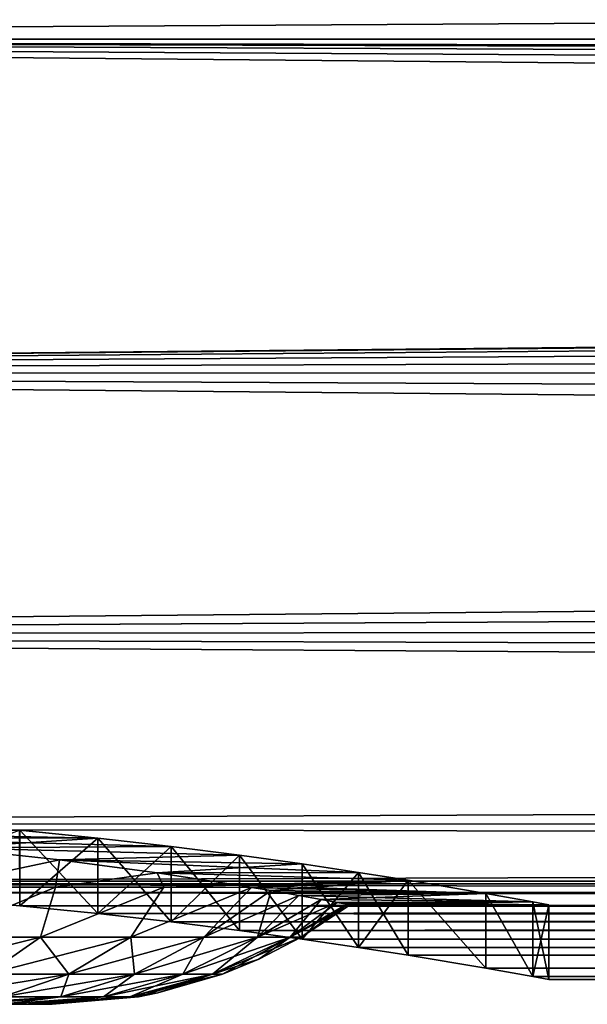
# Model space of a CAD drawing. Header units: millimetres. Extents: x -147 to 182, y -41 to 41.
# Tile 25 of 256: x -104.88 to -102.59, y -23.1 to -19.14. Entities that reach past the tile are written whole.
import ezdxf

# ---------------------------------------------------------------- set-up
doc = ezdxf.new("R2010")
doc.units = ezdxf.units.MM
doc.header["$LTSCALE"] = 51.403556
for name, color, linetype in [('144', 7, 'CONTINUOUS'), ('2', 7, 'CONTINUOUS'), ('3', 7, 'CONTINUOUS'), ('32', 7, 'CONTINUOUS'), ('33', 7, 'CONTINUOUS'), ('34', 7, 'CONTINUOUS'), ('4', 7, 'CONTINUOUS'), ('5', 7, 'CONTINUOUS')]:
    doc.layers.add(name, color=color, linetype=linetype)

msp = doc.modelspace()

# ---------------------------------------------------------------- linework, layer by layer
at = {"layer": '144', "color": 7, "linetype": 'CONTINUOUS'}
for points in [[(-104.8804, -22.3991, -3.6837), (-104.5662, -22.431, -3.4842), (-106.1834, -22.3996, -3.6807), (-104.8804, -22.3991, -3.6837)], [(-104.5662, -22.431, -3.4842), (-105.66, -22.4291, -3.4965), (-106.1834, -22.3996, -3.6807), (-104.5662, -22.431, -3.4842)], [(-104.5663, -22.431, 3.4842), (-104.8805, -22.3991, 3.6838), (-105.6599, -22.4291, 3.4965), (-104.5663, -22.431, 3.4842)], [(-104.5662, -22.431, -3.4842), (-104.2703, -22.4651, -3.2575), (-105.66, -22.4291, -3.4965), (-104.5662, -22.431, -3.4842)], [(-104.2703, -22.4651, -3.2575), (-105.1681, -22.4701, -3.2227), (-105.66, -22.4291, -3.4965), (-104.2703, -22.4651, -3.2575)], [(-104.5663, -22.431, 3.4842), (-105.6599, -22.4291, 3.4965), (-105.1679, -22.4701, 3.2226), (-104.5663, -22.431, 3.4842)], [(-104.2703, -22.4651, -3.2575), (-103.9947, -22.5002, -3.0051), (-105.1681, -22.4701, -3.2227), (-104.2703, -22.4651, -3.2575)], [(-104.2703, -22.4651, 3.2575), (-104.5663, -22.431, 3.4842), (-105.1679, -22.4701, 3.2226), (-104.2703, -22.4651, 3.2575)], [(-103.9948, -22.5002, 3.0052), (-104.2703, -22.4651, 3.2575), (-105.1679, -22.4701, 3.2226), (-103.9948, -22.5002, 3.0052)], [(-103.9947, -22.5002, -3.0051), (-104.7197, -22.5188, -2.8623), (-105.1681, -22.4701, -3.2227), (-103.9947, -22.5002, -3.0051)], [(-103.9948, -22.5002, 3.0052), (-105.1679, -22.4701, 3.2226), (-104.7195, -22.5188, 2.8622), (-103.9948, -22.5002, 3.0052)], [(-103.9947, -22.5002, -3.0051), (-103.7429, -22.5352, -2.7302), (-104.7197, -22.5188, -2.8623), (-103.9947, -22.5002, -3.0051)], [(-103.743, -22.5352, 2.7303), (-103.9948, -22.5002, 3.0052), (-104.7195, -22.5188, 2.8622), (-103.743, -22.5352, 2.7303)], [(-103.7429, -22.5352, -2.7302), (-103.516, -22.5691, -2.434), (-104.7197, -22.5188, -2.8623), (-103.7429, -22.5352, -2.7302)], [(-103.516, -22.5691, -2.434), (-104.327, -22.5707, -2.4195), (-104.7197, -22.5188, -2.8623), (-103.516, -22.5691, -2.434)], [(-103.743, -22.5352, 2.7303), (-104.7195, -22.5188, 2.8622), (-104.3268, -22.5707, 2.4193), (-103.743, -22.5352, 2.7303)], [(-103.516, -22.5691, 2.434), (-103.743, -22.5352, 2.7303), (-104.3268, -22.5707, 2.4193), (-103.516, -22.5691, 2.434)], [(-103.516, -22.5691, -2.434), (-103.3162, -22.6008, -2.1195), (-104.327, -22.5707, -2.4195), (-103.516, -22.5691, -2.434)], [(-103.3162, -22.6008, -2.1195), (-104.002, -22.6203, -1.9001), (-104.327, -22.5707, -2.4195), (-103.3162, -22.6008, -2.1195)], [(-103.3163, -22.6008, 2.1196), (-103.516, -22.5691, 2.434), (-104.3268, -22.5707, 2.4193), (-103.3163, -22.6008, 2.1196)], [(-104.0018, -22.6204, 1.8999), (-103.3163, -22.6008, 2.1196), (-104.3268, -22.5707, 2.4193), (-104.0018, -22.6204, 1.8999)], [(-103.3162, -22.6008, -2.1195), (-103.0039, -22.6538, -1.447), (-104.002, -22.6203, -1.9001), (-103.3162, -22.6008, -2.1195)], [(-103.0039, -22.6538, -1.447), (-103.9467, -22.6294, -1.7889), (-104.002, -22.6203, -1.9001), (-103.0039, -22.6538, -1.447)], [(-103.9467, -22.6294, 1.7889), (-103.3163, -22.6008, 2.1196), (-104.0018, -22.6204, 1.8999), (-103.9467, -22.6294, 1.7889)], [(-103.3163, -22.6008, 2.1196), (-103.9467, -22.6294, 1.7889), (-103.8682, -22.6426, 1.6134), (-103.3163, -22.6008, 2.1196)], [(-103.0039, -22.6538, 1.447), (-103.3163, -22.6008, 2.1196), (-103.8682, -22.6426, 1.6134), (-103.0039, -22.6538, 1.447)], [(-103.0039, -22.6538, -1.447), (-103.8683, -22.6426, -1.6137), (-103.9467, -22.6294, -1.7889), (-103.0039, -22.6538, -1.447)], [(-103.0039, -22.6538, -1.447), (-103.7562, -22.6621, -1.3116), (-103.8683, -22.6426, -1.6137), (-103.0039, -22.6538, -1.447)], [(-103.0039, -22.6538, 1.447), (-103.8682, -22.6426, 1.6134), (-103.7561, -22.6621, 1.3113), (-103.0039, -22.6538, 1.447)], [(-103.0039, -22.6538, -1.447), (-102.8138, -22.6881, -0.7335), (-103.7562, -22.6621, -1.3116), (-103.0039, -22.6538, -1.447)], [(-102.8138, -22.6881, -0.7335), (-103.6671, -22.6781, -0.9965), (-103.7562, -22.6621, -1.3116), (-102.8138, -22.6881, -0.7335)], [(-103.0039, -22.6538, 1.447), (-103.7561, -22.6621, 1.3113), (-103.6671, -22.6781, 0.9961), (-103.0039, -22.6538, 1.447)], [(-102.8138, -22.6881, 0.7336), (-103.0039, -22.6538, 1.447), (-103.6671, -22.6781, 0.9961), (-102.8138, -22.6881, 0.7336)], [(-102.8138, -22.6881, -0.7335), (-103.6025, -22.6901, -0.6708), (-103.6671, -22.6781, -0.9965), (-102.8138, -22.6881, -0.7335)], [(-102.8138, -22.6881, 0.7336), (-103.6671, -22.6781, 0.9961), (-103.6024, -22.6901, 0.6705), (-102.8138, -22.6881, 0.7336)], [(-102.8138, -22.6881, -0.7335), (-102.75, -22.7), (-103.6025, -22.6901, -0.6708), (-102.8138, -22.6881, -0.7335)], [(-102.75, -22.7), (-103.5632, -22.6975, -0.3375), (-103.6025, -22.6901, -0.6708), (-102.75, -22.7)], [(-102.8138, -22.6881, 0.7336), (-103.6024, -22.6901, 0.6705), (-103.5632, -22.6975, 0.3373), (-102.8138, -22.6881, 0.7336)], [(-103.55, -22.7), (-102.8138, -22.6881, 0.7336), (-103.5632, -22.6975, 0.3373), (-103.55, -22.7)], [(-102.75, -22.7), (-103.55, -22.7), (-103.5632, -22.6975, -0.3375), (-102.75, -22.7)], [(-102.75, -22.7), (-102.8138, -22.6881, 0.7336), (-103.55, -22.7), (-102.75, -22.7)]]:
    msp.add_3dface(points, dxfattribs=at)
at = {"layer": '2', "color": 7, "linetype": 'CONTINUOUS'}
for points in [[(-112.7, -17.619, 14.7841), (-112.7, -19.2162, 12.6387), (136.7, -17.619, 14.7841), (-112.7, -17.619, 14.7841)], [(136.7, -17.619, 14.7841), (-112.7, -19.2162, 12.6387), (136.7, -19.2162, 12.6387), (136.7, -17.619, 14.7841)], [(-112.7, -19.2162, 12.6387), (-112.7, -20.5536, 10.3224), (-0.0004, -19.4663, 12.25), (-112.7, -19.2162, 12.6387)], [(136.7, -19.2162, 12.6387), (-112.7, -19.2162, 12.6387), (-0.0004, -19.4663, 12.25), (136.7, -19.2162, 12.6387)], [(-0.0004, -19.4663, 12.25), (-112.7, -20.5536, 10.3224), (-1.3701, -19.5145, 12.1731), (-0.0004, -19.4663, 12.25)], [(-1.3701, -19.5145, 12.1731), (-112.7, -20.5536, 10.3224), (-2.7447, -19.6589, 11.9385), (-1.3701, -19.5145, 12.1731)], [(-2.7447, -19.6589, 11.9385), (-112.7, -20.5536, 10.3224), (-4.1258, -19.8987, 11.5343), (-2.7447, -19.6589, 11.9385)], [(-4.1258, -19.8987, 11.5343), (-112.7, -20.5536, 10.3224), (-5.493, -20.2265, 10.9494), (-4.1258, -19.8987, 11.5343)], [(-5.493, -20.2265, 10.9494), (-112.7, -20.5536, 10.3224), (-6.8184, -20.6259, 10.177), (-5.493, -20.2265, 10.9494)], [(-112.7, -20.5536, 10.3224), (-112.7, -21.6129, 7.8665), (-6.8184, -20.6259, 10.177), (-112.7, -20.5536, 10.3224)], [(-6.8184, -20.6259, 10.177), (-112.7, -21.6129, 7.8665), (-8.0604, -21.0691, 9.2245), (-6.8184, -20.6259, 10.177)], [(-8.0604, -21.0691, 9.2245), (-112.7, -21.6129, 7.8665), (-9.1749, -21.5201, 8.1169), (-8.0604, -21.0691, 9.2245)], [(-9.1749, -21.5201, 8.1169), (-112.7, -21.6129, 7.8665), (-10.1293, -21.944, 6.8892), (-9.1749, -21.5201, 8.1169)], [(-112.7, -21.6129, 7.8665), (-112.7, -22.38, 5.3042), (-10.1293, -21.944, 6.8892), (-112.7, -21.6129, 7.8665)], [(-10.1293, -21.944, 6.8892), (-112.7, -22.38, 5.3042), (-10.9056, -22.313, 5.5794), (-10.1293, -21.944, 6.8892)], [(-10.9056, -22.313, 5.5794), (-112.7, -22.38, 5.3042), (-107, -22.6039, 4.25), (-10.9056, -22.313, 5.5794)], [(-11.5009, -22.6099, 4.2181), (-10.9056, -22.313, 5.5794), (-107, -22.6039, 4.25), (-11.5009, -22.6099, 4.2181)], [(-106.2662, -22.6158, 4.1862), (-11.5009, -22.6099, 4.2181), (-107, -22.6039, 4.25), (-106.2662, -22.6158, 4.1862)], [(-105.5532, -22.6502, 3.9961), (-11.5009, -22.6099, 4.2181), (-106.2662, -22.6158, 4.1862), (-105.5532, -22.6502, 3.9961)], [(-104.8803, -22.7031, 3.6837), (-11.5009, -22.6099, 4.2181), (-105.5532, -22.6502, 3.9961), (-104.8803, -22.7031, 3.6837)], [(-104.5663, -22.7346, 3.4842), (-11.5009, -22.6099, 4.2181), (-104.8803, -22.7031, 3.6837), (-104.5663, -22.7346, 3.4842)], [(-104.2699, -22.7682, 3.2571), (-11.5009, -22.6099, 4.2181), (-104.5663, -22.7346, 3.4842), (-104.2699, -22.7682, 3.2571)], [(-103.9949, -22.8028, 3.0053), (-11.5009, -22.6099, 4.2181), (-104.2699, -22.7682, 3.2571), (-103.9949, -22.8028, 3.0053)], [(-11.9198, -22.8259, 2.8249), (-11.5009, -22.6099, 4.2181), (-103.9949, -22.8028, 3.0053), (-11.9198, -22.8259, 2.8249)], [(-103.743, -22.8374, 2.7303), (-11.9198, -22.8259, 2.8249), (-103.9949, -22.8028, 3.0053), (-103.743, -22.8374, 2.7303)], [(-103.516, -22.8709, 2.434), (-11.9198, -22.8259, 2.8249), (-103.743, -22.8374, 2.7303), (-103.516, -22.8709, 2.434)], [(-103.3164, -22.9021, 2.1199), (-11.9198, -22.8259, 2.8249), (-103.516, -22.8709, 2.434), (-103.3164, -22.9021, 2.1199)], [(-103.004, -22.9544, 1.4472), (-11.9198, -22.8259, 2.8249), (-103.3164, -22.9021, 2.1199), (-103.004, -22.9544, 1.4472)], [(-12.1679, -22.9564, 1.4157), (-11.9198, -22.8259, 2.8249), (-103.004, -22.9544, 1.4472), (-12.1679, -22.9564, 1.4157)], [(-102.8138, -22.9883, 0.7338), (-12.1679, -22.9564, 1.4157), (-103.004, -22.9544, 1.4472), (-102.8138, -22.9883, 0.7338)], [(-102.75, -23), (-12.1679, -22.9564, 1.4157), (-102.8138, -22.9883, 0.7338), (-102.75, -23)], [(-12.25, -23), (-12.1679, -22.9564, 1.4157), (-102.75, -23), (-12.25, -23)]]:
    msp.add_3dface(points, dxfattribs=at)
at = {"layer": '3', "color": 7, "linetype": 'CONTINUOUS'}
for points in [[(-112.7, -19.2162, -12.6387), (-112.7, -17.619, -14.7841), (136.7, -19.2162, -12.6387), (-112.7, -19.2162, -12.6387)], [(136.7, -19.2162, -12.6387), (-112.7, -17.619, -14.7841), (136.7, -17.619, -14.7841), (136.7, -19.2162, -12.6387)], [(-112.7, -20.5536, -10.3224), (-112.7, -19.2162, -12.6387), (-5.4929, -20.2264, -10.9495), (-112.7, -20.5536, -10.3224)], [(-5.4929, -20.2264, -10.9495), (-112.7, -19.2162, -12.6387), (-4.1256, -19.8987, -11.5344), (-5.4929, -20.2264, -10.9495)], [(-4.1256, -19.8987, -11.5344), (-112.7, -19.2162, -12.6387), (-2.7442, -19.6588, -11.9387), (-4.1256, -19.8987, -11.5344)], [(-2.7442, -19.6588, -11.9387), (-112.7, -19.2162, -12.6387), (-1.3693, -19.5144, -12.1732), (-2.7442, -19.6588, -11.9387)], [(-1.3693, -19.5144, -12.1732), (-112.7, -19.2162, -12.6387), (0.0003, -19.4663, -12.25), (-1.3693, -19.5144, -12.1732)], [(0.0003, -19.4663, -12.25), (-112.7, -19.2162, -12.6387), (136.7, -19.2162, -12.6387), (0.0003, -19.4663, -12.25)], [(-6.818, -20.6258, -10.1773), (-112.7, -20.5536, -10.3224), (-5.4929, -20.2264, -10.9495), (-6.818, -20.6258, -10.1773)], [(-112.7, -21.6129, -7.8665), (-112.7, -20.5536, -10.3224), (-9.1745, -21.52, -8.1173), (-112.7, -21.6129, -7.8665)], [(-9.1745, -21.52, -8.1173), (-112.7, -20.5536, -10.3224), (-8.0602, -21.069, -9.2247), (-9.1745, -21.52, -8.1173)], [(-8.0602, -21.069, -9.2247), (-112.7, -20.5536, -10.3224), (-6.818, -20.6258, -10.1773), (-8.0602, -21.069, -9.2247)], [(-10.1289, -21.9438, -6.8897), (-112.7, -21.6129, -7.8665), (-9.1745, -21.52, -8.1173), (-10.1289, -21.9438, -6.8897)], [(-112.7, -22.38, -5.3042), (-112.7, -21.6129, -7.8665), (-10.9054, -22.3129, -5.5799), (-112.7, -22.38, -5.3042)], [(-10.9054, -22.3129, -5.5799), (-112.7, -21.6129, -7.8665), (-10.1289, -21.9438, -6.8897), (-10.9054, -22.3129, -5.5799)], [(-11.5007, -22.6098, -4.2185), (-112.7, -22.38, -5.3042), (-10.9054, -22.3129, -5.5799), (-11.5007, -22.6098, -4.2185)], [(-107, -22.6039, -4.25), (-112.7, -22.38, -5.3042), (-11.5007, -22.6098, -4.2185), (-107, -22.6039, -4.25)], [(-106.2663, -22.6158, -4.1862), (-107, -22.6039, -4.25), (-11.5007, -22.6098, -4.2185), (-106.2663, -22.6158, -4.1862)], [(-11.9198, -22.8258, -2.8252), (-106.2663, -22.6158, -4.1862), (-11.5007, -22.6098, -4.2185), (-11.9198, -22.8258, -2.8252)], [(-105.5532, -22.6502, -3.9962), (-106.2663, -22.6158, -4.1862), (-11.9198, -22.8258, -2.8252), (-105.5532, -22.6502, -3.9962)], [(-104.8804, -22.7031, -3.6837), (-105.5532, -22.6502, -3.9962), (-11.9198, -22.8258, -2.8252), (-104.8804, -22.7031, -3.6837)], [(-104.5663, -22.7346, -3.4842), (-104.8804, -22.7031, -3.6837), (-11.9198, -22.8258, -2.8252), (-104.5663, -22.7346, -3.4842)], [(-104.2699, -22.7682, -3.2572), (-104.5663, -22.7346, -3.4842), (-11.9198, -22.8258, -2.8252), (-104.2699, -22.7682, -3.2572)], [(-103.9949, -22.8028, -3.0053), (-104.2699, -22.7682, -3.2572), (-11.9198, -22.8258, -2.8252), (-103.9949, -22.8028, -3.0053)], [(-103.743, -22.8374, -2.7303), (-103.9949, -22.8028, -3.0053), (-11.9198, -22.8258, -2.8252), (-103.743, -22.8374, -2.7303)], [(-12.1679, -22.9564, -1.4158), (-103.743, -22.8374, -2.7303), (-11.9198, -22.8258, -2.8252), (-12.1679, -22.9564, -1.4158)], [(-103.516, -22.8708, -2.434), (-103.743, -22.8374, -2.7303), (-12.1679, -22.9564, -1.4158), (-103.516, -22.8708, -2.434)], [(-103.3165, -22.9021, -2.1199), (-103.516, -22.8708, -2.434), (-12.1679, -22.9564, -1.4158), (-103.3165, -22.9021, -2.1199)], [(-103.004, -22.9544, -1.4472), (-103.3165, -22.9021, -2.1199), (-12.1679, -22.9564, -1.4158), (-103.004, -22.9544, -1.4472)], [(-102.8138, -22.9883, -0.7338), (-103.004, -22.9544, -1.4472), (-12.1679, -22.9564, -1.4158), (-102.8138, -22.9883, -0.7338)], [(-12.25, -23), (-102.8138, -22.9883, -0.7338), (-12.1679, -22.9564, -1.4158), (-12.25, -23)], [(-12.25, -23), (-102.75, -23), (-102.8138, -22.9883, -0.7338), (-12.25, -23)]]:
    msp.add_3dface(points, dxfattribs=at)
at = {"layer": '32', "color": 7, "linetype": 'CONTINUOUS'}
for points in [[(-105.1679, -22.4701, 3.2226), (-105.2398, -22.6292, 3.0703), (-104.7195, -22.5188, 2.8622), (-105.1679, -22.4701, 3.2226)], [(-105.2398, -22.6292, 3.0703), (-104.7361, -22.6292, 2.7203), (-104.7195, -22.5188, 2.8622), (-105.2398, -22.6292, 3.0703)], [(-104.7195, -22.5188, 2.8622), (-104.7361, -22.6292, 2.7203), (-104.3268, -22.5707, 2.4193), (-104.7195, -22.5188, 2.8622)], [(-104.7361, -22.6292, 2.7203), (-104.3005, -22.6292, 2.2885), (-104.3268, -22.5707, 2.4193), (-104.7361, -22.6292, 2.7203)], [(-104.3005, -22.6292, 2.2885), (-104.0018, -22.6204, 1.8999), (-104.3268, -22.5707, 2.4193), (-104.3005, -22.6292, 2.2885)], [(-104.3005, -22.6292, 2.2885), (-103.9467, -22.6294, 1.7889), (-104.0018, -22.6204, 1.8999), (-104.3005, -22.6292, 2.2885)], [(-105.2398, -22.6292, 3.0703), (-105.2209, -22.8304, 2.7232), (-104.7361, -22.6292, 2.7203), (-105.2398, -22.6292, 3.0703)], [(-105.2209, -22.8304, 2.7232), (-104.7969, -22.8304, 2.3932), (-104.7361, -22.6292, 2.7203), (-105.2209, -22.8304, 2.7232)], [(-104.7969, -22.8304, 2.3932), (-104.433, -22.8304, 1.998), (-104.3005, -22.6292, 2.2885), (-104.7969, -22.8304, 2.3932)], [(-104.7361, -22.6292, 2.7203), (-104.7969, -22.8304, 2.3932), (-104.3005, -22.6292, 2.2885), (-104.7361, -22.6292, 2.7203)], [(-104.3005, -22.6292, 2.2885), (-104.433, -22.8304, 1.998), (-103.9467, -22.6294, 1.7889), (-104.3005, -22.6292, 2.2885)], [(-104.433, -22.8304, 1.998), (-104.1392, -22.8304, 1.5482), (-103.9467, -22.6294, 1.7889), (-104.433, -22.8304, 1.998)], [(-103.9467, -22.6294, 1.7889), (-104.1392, -22.8304, 1.5482), (-103.8682, -22.6426, 1.6134), (-103.9467, -22.6294, 1.7889)], [(-104.1392, -22.8304, 1.5482), (-103.9234, -22.8304, 1.0562), (-103.8682, -22.6426, 1.6134), (-104.1392, -22.8304, 1.5482)], [(-103.8682, -22.6426, 1.6134), (-103.9234, -22.8304, 1.0562), (-103.7561, -22.6621, 1.3113), (-103.8682, -22.6426, 1.6134)], [(-103.7561, -22.6621, 1.3113), (-103.9234, -22.8304, 1.0562), (-103.6671, -22.6781, 0.9961), (-103.7561, -22.6621, 1.3113)], [(-103.9234, -22.8304, 1.0562), (-103.7915, -22.8304, 0.5354), (-103.6671, -22.6781, 0.9961), (-103.9234, -22.8304, 1.0562)], [(-103.6671, -22.6781, 0.9961), (-103.7915, -22.8304, 0.5354), (-103.6024, -22.6901, 0.6705), (-103.6671, -22.6781, 0.9961)], [(-103.6024, -22.6901, 0.6705), (-103.7915, -22.8304, 0.5354), (-103.5632, -22.6975, 0.3373), (-103.6024, -22.6901, 0.6705)], [(-103.7915, -22.8304, 0.5354), (-103.7471, -22.8304), (-103.5632, -22.6975, 0.3373), (-103.7915, -22.8304, 0.5354)], [(-103.7471, -22.8304), (-103.55, -22.7), (-103.5632, -22.6975, 0.3373), (-103.7471, -22.8304)], [(-104.7969, -22.8304, 2.3932), (-105.2209, -22.8304, 2.7232), (-105.0115, -22.9787, 2.1601), (-104.7969, -22.8304, 2.3932)], [(-104.6831, -22.9787, 1.8033), (-104.7969, -22.8304, 2.3932), (-105.0115, -22.9787, 2.1601), (-104.6831, -22.9787, 1.8033)], [(-104.433, -22.8304, 1.998), (-104.7969, -22.8304, 2.3932), (-104.6831, -22.9787, 1.8033), (-104.433, -22.8304, 1.998)], [(-104.4179, -22.9787, 1.3974), (-104.433, -22.8304, 1.998), (-104.6831, -22.9787, 1.8033), (-104.4179, -22.9787, 1.3974)], [(-104.1392, -22.8304, 1.5482), (-104.433, -22.8304, 1.998), (-104.4179, -22.9787, 1.3974), (-104.1392, -22.8304, 1.5482)], [(-104.2231, -22.9787, 0.9533), (-104.1392, -22.8304, 1.5482), (-104.4179, -22.9787, 1.3974), (-104.2231, -22.9787, 0.9533)], [(-103.9234, -22.8304, 1.0562), (-104.1392, -22.8304, 1.5482), (-104.2231, -22.9787, 0.9533), (-103.9234, -22.8304, 1.0562)], [(-104.104, -22.9787, 0.4833), (-103.9234, -22.8304, 1.0562), (-104.2231, -22.9787, 0.9533), (-104.104, -22.9787, 0.4833)], [(-103.7915, -22.8304, 0.5354), (-103.9234, -22.8304, 1.0562), (-104.104, -22.9787, 0.4833), (-103.7915, -22.8304, 0.5354)], [(-104.064, -22.9787), (-103.7915, -22.8304, 0.5354), (-104.104, -22.9787, 0.4833), (-104.064, -22.9787)], [(-103.9181, -22.9188), (-103.7915, -22.8304, 0.5354), (-104.064, -22.9787), (-103.9181, -22.9188)], [(-103.7471, -22.8304), (-103.7915, -22.8304, 0.5354), (-103.9181, -22.9188), (-103.7471, -22.8304)], [(-104.6831, -22.9787, 1.8033), (-105.0115, -22.9787, 2.1601), (-104.9497, -23.0695, 1.5958), (-104.6831, -22.9787, 1.8033)], [(-104.715, -23.0695, 1.2366), (-104.6831, -22.9787, 1.8033), (-104.9497, -23.0695, 1.5958), (-104.715, -23.0695, 1.2366)], [(-104.4179, -22.9787, 1.3974), (-104.6831, -22.9787, 1.8033), (-104.715, -23.0695, 1.2366), (-104.4179, -22.9787, 1.3974)], [(-104.5426, -23.0695, 0.8436), (-104.4179, -22.9787, 1.3974), (-104.715, -23.0695, 1.2366), (-104.5426, -23.0695, 0.8436)], [(-104.2231, -22.9787, 0.9533), (-104.4179, -22.9787, 1.3974), (-104.5426, -23.0695, 0.8436), (-104.2231, -22.9787, 0.9533)], [(-104.4373, -23.0695, 0.4276), (-104.2231, -22.9787, 0.9533), (-104.5426, -23.0695, 0.8436), (-104.4373, -23.0695, 0.4276)], [(-104.104, -22.9787, 0.4833), (-104.2231, -22.9787, 0.9533), (-104.4373, -23.0695, 0.4276), (-104.104, -22.9787, 0.4833)], [(-104.4018, -23.0695), (-104.104, -22.9787, 0.4833), (-104.4373, -23.0695, 0.4276), (-104.4018, -23.0695)], [(-104.3243, -23.0542), (-104.104, -22.9787, 0.4833), (-104.4018, -23.0695), (-104.3243, -23.0542)], [(-104.064, -22.9787), (-104.104, -22.9787, 0.4833), (-104.3243, -23.0542), (-104.064, -22.9787)], [(-104.715, -23.0695, 1.2366), (-104.9497, -23.0695, 1.5958), (-105.0508, -23.1, 1.1238), (-104.715, -23.0695, 1.2366)], [(-104.944, -23.1, 0.9139), (-104.715, -23.0695, 1.2366), (-105.0508, -23.1, 1.1238), (-104.944, -23.1, 0.9139)], [(-104.5426, -23.0695, 0.8436), (-104.715, -23.0695, 1.2366), (-104.944, -23.1, 0.9139), (-104.5426, -23.0695, 0.8436)], [(-104.8597, -23.1, 0.6939), (-104.5426, -23.0695, 0.8436), (-104.944, -23.1, 0.9139), (-104.8597, -23.1, 0.6939)], [(-104.7988, -23.1, 0.4661), (-104.5426, -23.0695, 0.8436), (-104.8597, -23.1, 0.6939), (-104.7988, -23.1, 0.4661)], [(-104.4373, -23.0695, 0.4276), (-104.5426, -23.0695, 0.8436), (-104.7988, -23.1, 0.4661), (-104.4373, -23.0695, 0.4276)], [(-104.7622, -23.1, 0.2336), (-104.4373, -23.0695, 0.4276), (-104.7988, -23.1, 0.4661), (-104.7622, -23.1, 0.2336)], [(-104.75, -23.1), (-104.4373, -23.0695, 0.4276), (-104.7622, -23.1, 0.2336), (-104.75, -23.1)], [(-104.4018, -23.0695), (-104.4373, -23.0695, 0.4276), (-104.75, -23.1), (-104.4018, -23.0695)]]:
    msp.add_3dface(points, dxfattribs=at)
at = {"layer": '33', "color": 7, "linetype": 'CONTINUOUS'}
for points in [[(-104.75, -23.1), (-104.7622, -23.1, 0.2336), (-109.25, -23.1), (-104.75, -23.1)], [(-104.75, -23.1), (-109.25, -23.1), (-109.2378, -23.1, -0.2336), (-104.75, -23.1)], [(-104.7622, -23.1, 0.2336), (-109.2378, -23.1, 0.2336), (-109.25, -23.1), (-104.7622, -23.1, 0.2336)], [(-104.7622, -23.1, -0.2336), (-104.75, -23.1), (-109.2378, -23.1, -0.2336), (-104.7622, -23.1, -0.2336)], [(-104.7622, -23.1, 0.2336), (-104.7988, -23.1, 0.4661), (-109.2378, -23.1, 0.2336), (-104.7622, -23.1, 0.2336)], [(-104.7988, -23.1, 0.4661), (-109.2012, -23.1, 0.4661), (-109.2378, -23.1, 0.2336), (-104.7988, -23.1, 0.4661)], [(-109.2012, -23.1, -0.4661), (-104.7622, -23.1, -0.2336), (-109.2378, -23.1, -0.2336), (-109.2012, -23.1, -0.4661)], [(-104.7988, -23.1, 0.4661), (-104.8597, -23.1, 0.6939), (-109.2012, -23.1, 0.4661), (-104.7988, -23.1, 0.4661)], [(-104.8597, -23.1, 0.6939), (-109.1403, -23.1, 0.6939), (-109.2012, -23.1, 0.4661), (-104.8597, -23.1, 0.6939)], [(-104.7988, -23.1, -0.4661), (-104.7622, -23.1, -0.2336), (-109.2012, -23.1, -0.4661), (-104.7988, -23.1, -0.4661)], [(-109.1403, -23.1, -0.6939), (-104.7988, -23.1, -0.4661), (-109.2012, -23.1, -0.4661), (-109.1403, -23.1, -0.6939)], [(-104.8597, -23.1, 0.6939), (-104.944, -23.1, 0.9139), (-109.1403, -23.1, 0.6939), (-104.8597, -23.1, 0.6939)], [(-104.8597, -23.1, -0.6939), (-104.7988, -23.1, -0.4661), (-109.1403, -23.1, -0.6939), (-104.8597, -23.1, -0.6939)], [(-109.056, -23.1, -0.9139), (-104.8597, -23.1, -0.6939), (-109.1403, -23.1, -0.6939), (-109.056, -23.1, -0.9139)], [(-104.944, -23.1, -0.9139), (-104.8597, -23.1, -0.6939), (-109.056, -23.1, -0.9139), (-104.944, -23.1, -0.9139)]]:
    msp.add_3dface(points, dxfattribs=at)
at = {"layer": '34', "color": 7, "linetype": 'CONTINUOUS'}
for points in [[(-104.7197, -22.5188, -2.8623), (-105.2398, -22.6292, -3.0703), (-105.1681, -22.4701, -3.2227), (-104.7197, -22.5188, -2.8623)], [(-104.7361, -22.6292, -2.7203), (-105.2398, -22.6292, -3.0703), (-104.7197, -22.5188, -2.8623), (-104.7361, -22.6292, -2.7203)], [(-104.327, -22.5707, -2.4195), (-104.7361, -22.6292, -2.7203), (-104.7197, -22.5188, -2.8623), (-104.327, -22.5707, -2.4195)], [(-104.3005, -22.6292, -2.2885), (-104.7361, -22.6292, -2.7203), (-104.327, -22.5707, -2.4195), (-104.3005, -22.6292, -2.2885)], [(-104.002, -22.6203, -1.9001), (-104.3005, -22.6292, -2.2885), (-104.327, -22.5707, -2.4195), (-104.002, -22.6203, -1.9001)], [(-103.9467, -22.6294, -1.7889), (-104.3005, -22.6292, -2.2885), (-104.002, -22.6203, -1.9001), (-103.9467, -22.6294, -1.7889)], [(-104.7361, -22.6292, -2.7203), (-105.2209, -22.8304, -2.7232), (-105.2398, -22.6292, -3.0703), (-104.7361, -22.6292, -2.7203)], [(-104.7969, -22.8304, -2.3932), (-105.2209, -22.8304, -2.7232), (-104.7361, -22.6292, -2.7203), (-104.7969, -22.8304, -2.3932)], [(-104.433, -22.8304, -1.998), (-104.7969, -22.8304, -2.3932), (-104.3005, -22.6292, -2.2885), (-104.433, -22.8304, -1.998)], [(-104.3005, -22.6292, -2.2885), (-104.7969, -22.8304, -2.3932), (-104.7361, -22.6292, -2.7203), (-104.3005, -22.6292, -2.2885)], [(-103.9467, -22.6294, -1.7889), (-104.433, -22.8304, -1.998), (-104.3005, -22.6292, -2.2885), (-103.9467, -22.6294, -1.7889)], [(-104.1392, -22.8304, -1.5482), (-104.433, -22.8304, -1.998), (-103.9467, -22.6294, -1.7889), (-104.1392, -22.8304, -1.5482)], [(-103.8683, -22.6426, -1.6137), (-104.1392, -22.8304, -1.5482), (-103.9467, -22.6294, -1.7889), (-103.8683, -22.6426, -1.6137)], [(-103.7562, -22.6621, -1.3116), (-104.1392, -22.8304, -1.5482), (-103.8683, -22.6426, -1.6137), (-103.7562, -22.6621, -1.3116)], [(-103.9234, -22.8304, -1.0562), (-104.1392, -22.8304, -1.5482), (-103.7562, -22.6621, -1.3116), (-103.9234, -22.8304, -1.0562)], [(-103.6671, -22.6781, -0.9965), (-103.9234, -22.8304, -1.0562), (-103.7562, -22.6621, -1.3116), (-103.6671, -22.6781, -0.9965)], [(-103.6025, -22.6901, -0.6708), (-103.9234, -22.8304, -1.0562), (-103.6671, -22.6781, -0.9965), (-103.6025, -22.6901, -0.6708)], [(-103.7915, -22.8304, -0.5354), (-103.9234, -22.8304, -1.0562), (-103.6025, -22.6901, -0.6708), (-103.7915, -22.8304, -0.5354)], [(-103.5632, -22.6975, -0.3375), (-103.7915, -22.8304, -0.5354), (-103.6025, -22.6901, -0.6708), (-103.5632, -22.6975, -0.3375)], [(-103.55, -22.7), (-103.7915, -22.8304, -0.5354), (-103.5632, -22.6975, -0.3375), (-103.55, -22.7)], [(-103.55, -22.7), (-103.7471, -22.8304), (-103.7915, -22.8304, -0.5354), (-103.55, -22.7)], [(-105.2209, -22.8304, -2.7232), (-104.7969, -22.8304, -2.3932), (-105.3942, -22.9787, -2.4579), (-105.2209, -22.8304, -2.7232)], [(-105.3942, -22.9787, -2.4579), (-104.7969, -22.8304, -2.3932), (-105.0115, -22.9787, -2.1601), (-105.3942, -22.9787, -2.4579)], [(-104.7969, -22.8304, -2.3932), (-104.433, -22.8304, -1.998), (-105.0115, -22.9787, -2.1601), (-104.7969, -22.8304, -2.3932)], [(-105.0115, -22.9787, -2.1601), (-104.433, -22.8304, -1.998), (-104.6831, -22.9787, -1.8033), (-105.0115, -22.9787, -2.1601)], [(-104.433, -22.8304, -1.998), (-104.1392, -22.8304, -1.5482), (-104.6831, -22.9787, -1.8033), (-104.433, -22.8304, -1.998)], [(-104.6831, -22.9787, -1.8033), (-104.1392, -22.8304, -1.5482), (-104.4179, -22.9787, -1.3974), (-104.6831, -22.9787, -1.8033)], [(-104.1392, -22.8304, -1.5482), (-103.9234, -22.8304, -1.0562), (-104.4179, -22.9787, -1.3974), (-104.1392, -22.8304, -1.5482)], [(-104.4179, -22.9787, -1.3974), (-103.9234, -22.8304, -1.0562), (-104.2231, -22.9787, -0.9533), (-104.4179, -22.9787, -1.3974)], [(-103.9234, -22.8304, -1.0562), (-103.7915, -22.8304, -0.5354), (-104.2231, -22.9787, -0.9533), (-103.9234, -22.8304, -1.0562)], [(-104.2231, -22.9787, -0.9533), (-103.7915, -22.8304, -0.5354), (-104.104, -22.9787, -0.4833), (-104.2231, -22.9787, -0.9533)], [(-103.7471, -22.8304), (-103.9181, -22.9188), (-104.104, -22.9787, -0.4833), (-103.7471, -22.8304)], [(-103.7915, -22.8304, -0.5354), (-103.7471, -22.8304), (-104.104, -22.9787, -0.4833), (-103.7915, -22.8304, -0.5354)], [(-103.9181, -22.9188), (-104.064, -22.9787), (-104.104, -22.9787, -0.4833), (-103.9181, -22.9188)], [(-105.0115, -22.9787, -2.1601), (-104.6831, -22.9787, -1.8033), (-105.2403, -23.0695, -1.9115), (-105.0115, -22.9787, -2.1601)], [(-105.2403, -23.0695, -1.9115), (-104.6831, -22.9787, -1.8033), (-104.9497, -23.0695, -1.5958), (-105.2403, -23.0695, -1.9115)], [(-104.6831, -22.9787, -1.8033), (-104.4179, -22.9787, -1.3974), (-104.9497, -23.0695, -1.5958), (-104.6831, -22.9787, -1.8033)], [(-104.9497, -23.0695, -1.5958), (-104.4179, -22.9787, -1.3974), (-104.715, -23.0695, -1.2366), (-104.9497, -23.0695, -1.5958)], [(-104.4179, -22.9787, -1.3974), (-104.2231, -22.9787, -0.9533), (-104.715, -23.0695, -1.2366), (-104.4179, -22.9787, -1.3974)], [(-104.715, -23.0695, -1.2366), (-104.2231, -22.9787, -0.9533), (-104.5426, -23.0695, -0.8436), (-104.715, -23.0695, -1.2366)], [(-104.2231, -22.9787, -0.9533), (-104.104, -22.9787, -0.4833), (-104.5426, -23.0695, -0.8436), (-104.2231, -22.9787, -0.9533)], [(-104.5426, -23.0695, -0.8436), (-104.104, -22.9787, -0.4833), (-104.4373, -23.0695, -0.4276), (-104.5426, -23.0695, -0.8436)], [(-104.064, -22.9787), (-104.3243, -23.0542), (-104.4373, -23.0695, -0.4276), (-104.064, -22.9787)], [(-104.104, -22.9787, -0.4833), (-104.064, -22.9787), (-104.4373, -23.0695, -0.4276), (-104.104, -22.9787, -0.4833)], [(-104.3243, -23.0542), (-104.4018, -23.0695), (-104.4373, -23.0695, -0.4276), (-104.3243, -23.0542)], [(-105.0508, -23.1, -1.1238), (-105.179, -23.1, -1.3216), (-104.715, -23.0695, -1.2366), (-105.0508, -23.1, -1.1238)], [(-105.179, -23.1, -1.3216), (-104.9497, -23.0695, -1.5958), (-104.715, -23.0695, -1.2366), (-105.179, -23.1, -1.3216)], [(-104.944, -23.1, -0.9139), (-105.0508, -23.1, -1.1238), (-104.715, -23.0695, -1.2366), (-104.944, -23.1, -0.9139)], [(-104.8597, -23.1, -0.6939), (-104.944, -23.1, -0.9139), (-104.5426, -23.0695, -0.8436), (-104.8597, -23.1, -0.6939)], [(-104.944, -23.1, -0.9139), (-104.715, -23.0695, -1.2366), (-104.5426, -23.0695, -0.8436), (-104.944, -23.1, -0.9139)], [(-104.7988, -23.1, -0.4661), (-104.8597, -23.1, -0.6939), (-104.4373, -23.0695, -0.4276), (-104.7988, -23.1, -0.4661)], [(-104.8597, -23.1, -0.6939), (-104.5426, -23.0695, -0.8436), (-104.4373, -23.0695, -0.4276), (-104.8597, -23.1, -0.6939)], [(-104.7622, -23.1, -0.2336), (-104.7988, -23.1, -0.4661), (-104.4373, -23.0695, -0.4276), (-104.7622, -23.1, -0.2336)], [(-104.4018, -23.0695), (-104.75, -23.1), (-104.7622, -23.1, -0.2336), (-104.4018, -23.0695)], [(-104.4018, -23.0695), (-104.7622, -23.1, -0.2336), (-104.4373, -23.0695, -0.4276), (-104.4018, -23.0695)]]:
    msp.add_3dface(points, dxfattribs=at)
at = {"layer": '4', "color": 7, "linetype": 'CONTINUOUS'}
for points in [[(-104.8804, -22.7031, -3.6837), (-104.5663, -22.7346, -3.4842), (-104.8804, -22.3991, -3.6837), (-104.8804, -22.7031, -3.6837)], [(-104.8804, -22.3991, -3.6837), (-104.5663, -22.7346, -3.4842), (-104.5662, -22.431, -3.4842), (-104.8804, -22.3991, -3.6837)], [(-104.5663, -22.7346, -3.4842), (-104.2699, -22.7682, -3.2572), (-104.5662, -22.431, -3.4842), (-104.5663, -22.7346, -3.4842)], [(-104.5662, -22.431, -3.4842), (-104.2699, -22.7682, -3.2572), (-104.2703, -22.4651, -3.2575), (-104.5662, -22.431, -3.4842)], [(-104.2699, -22.7682, -3.2572), (-103.9949, -22.8028, -3.0053), (-104.2703, -22.4651, -3.2575), (-104.2699, -22.7682, -3.2572)], [(-104.2703, -22.4651, -3.2575), (-103.9949, -22.8028, -3.0053), (-103.9947, -22.5002, -3.0051), (-104.2703, -22.4651, -3.2575)], [(-103.9949, -22.8028, -3.0053), (-103.743, -22.8374, -2.7303), (-103.9947, -22.5002, -3.0051), (-103.9949, -22.8028, -3.0053)], [(-103.9947, -22.5002, -3.0051), (-103.743, -22.8374, -2.7303), (-103.7429, -22.5352, -2.7302), (-103.9947, -22.5002, -3.0051)], [(-103.743, -22.8374, -2.7303), (-103.516, -22.8708, -2.434), (-103.7429, -22.5352, -2.7302), (-103.743, -22.8374, -2.7303)], [(-103.7429, -22.5352, -2.7302), (-103.516, -22.8708, -2.434), (-103.516, -22.5691, -2.434), (-103.7429, -22.5352, -2.7302)], [(-103.516, -22.8708, -2.434), (-103.3165, -22.9021, -2.1199), (-103.516, -22.5691, -2.434), (-103.516, -22.8708, -2.434)], [(-103.516, -22.5691, -2.434), (-103.3165, -22.9021, -2.1199), (-103.3162, -22.6008, -2.1195), (-103.516, -22.5691, -2.434)], [(-103.3165, -22.9021, -2.1199), (-103.004, -22.9544, -1.4472), (-103.3162, -22.6008, -2.1195), (-103.3165, -22.9021, -2.1199)], [(-103.3162, -22.6008, -2.1195), (-103.004, -22.9544, -1.4472), (-103.0039, -22.6538, -1.447), (-103.3162, -22.6008, -2.1195)], [(-103.004, -22.9544, -1.4472), (-102.8138, -22.9883, -0.7338), (-103.0039, -22.6538, -1.447), (-103.004, -22.9544, -1.4472)], [(-103.0039, -22.6538, -1.447), (-102.8138, -22.9883, -0.7338), (-102.8138, -22.6881, -0.7335), (-103.0039, -22.6538, -1.447)], [(-102.8138, -22.9883, -0.7338), (-102.75, -23), (-102.8138, -22.6881, -0.7335), (-102.8138, -22.9883, -0.7338)], [(-102.8138, -22.6881, -0.7335), (-102.75, -23), (-102.75, -22.7), (-102.8138, -22.6881, -0.7335)]]:
    msp.add_3dface(points, dxfattribs=at)
at = {"layer": '5', "color": 7, "linetype": 'CONTINUOUS'}
for points in [[(-104.8803, -22.7031, 3.6837), (-105.5532, -22.6502, 3.9961), (-104.8805, -22.3991, 3.6838), (-104.8803, -22.7031, 3.6837)], [(-104.5663, -22.431, 3.4842), (-104.8803, -22.7031, 3.6837), (-104.8805, -22.3991, 3.6838), (-104.5663, -22.431, 3.4842)], [(-104.5663, -22.7346, 3.4842), (-104.8803, -22.7031, 3.6837), (-104.5663, -22.431, 3.4842), (-104.5663, -22.7346, 3.4842)], [(-104.2703, -22.4651, 3.2575), (-104.5663, -22.7346, 3.4842), (-104.5663, -22.431, 3.4842), (-104.2703, -22.4651, 3.2575)], [(-104.2699, -22.7682, 3.2571), (-104.5663, -22.7346, 3.4842), (-104.2703, -22.4651, 3.2575), (-104.2699, -22.7682, 3.2571)], [(-103.9948, -22.5002, 3.0052), (-104.2699, -22.7682, 3.2571), (-104.2703, -22.4651, 3.2575), (-103.9948, -22.5002, 3.0052)], [(-103.9949, -22.8028, 3.0053), (-104.2699, -22.7682, 3.2571), (-103.9948, -22.5002, 3.0052), (-103.9949, -22.8028, 3.0053)], [(-103.743, -22.8374, 2.7303), (-103.9949, -22.8028, 3.0053), (-103.9948, -22.5002, 3.0052), (-103.743, -22.8374, 2.7303)], [(-103.743, -22.5352, 2.7303), (-103.743, -22.8374, 2.7303), (-103.9948, -22.5002, 3.0052), (-103.743, -22.5352, 2.7303)], [(-103.516, -22.5691, 2.434), (-103.743, -22.8374, 2.7303), (-103.743, -22.5352, 2.7303), (-103.516, -22.5691, 2.434)], [(-103.516, -22.8709, 2.434), (-103.743, -22.8374, 2.7303), (-103.516, -22.5691, 2.434), (-103.516, -22.8709, 2.434)], [(-103.3163, -22.6008, 2.1196), (-103.516, -22.8709, 2.434), (-103.516, -22.5691, 2.434), (-103.3163, -22.6008, 2.1196)], [(-103.3164, -22.9021, 2.1199), (-103.516, -22.8709, 2.434), (-103.3163, -22.6008, 2.1196), (-103.3164, -22.9021, 2.1199)], [(-103.004, -22.9544, 1.4472), (-103.3164, -22.9021, 2.1199), (-103.3163, -22.6008, 2.1196), (-103.004, -22.9544, 1.4472)], [(-103.0039, -22.6538, 1.447), (-103.004, -22.9544, 1.4472), (-103.3163, -22.6008, 2.1196), (-103.0039, -22.6538, 1.447)], [(-102.8138, -22.9883, 0.7338), (-103.004, -22.9544, 1.4472), (-103.0039, -22.6538, 1.447), (-102.8138, -22.9883, 0.7338)], [(-102.8138, -22.6881, 0.7336), (-102.8138, -22.9883, 0.7338), (-103.0039, -22.6538, 1.447), (-102.8138, -22.6881, 0.7336)], [(-102.75, -22.7), (-102.8138, -22.9883, 0.7338), (-102.8138, -22.6881, 0.7336), (-102.75, -22.7)], [(-102.75, -23), (-102.8138, -22.9883, 0.7338), (-102.75, -22.7), (-102.75, -23)]]:
    msp.add_3dface(points, dxfattribs=at)

doc.saveas('drawing.dxf')
